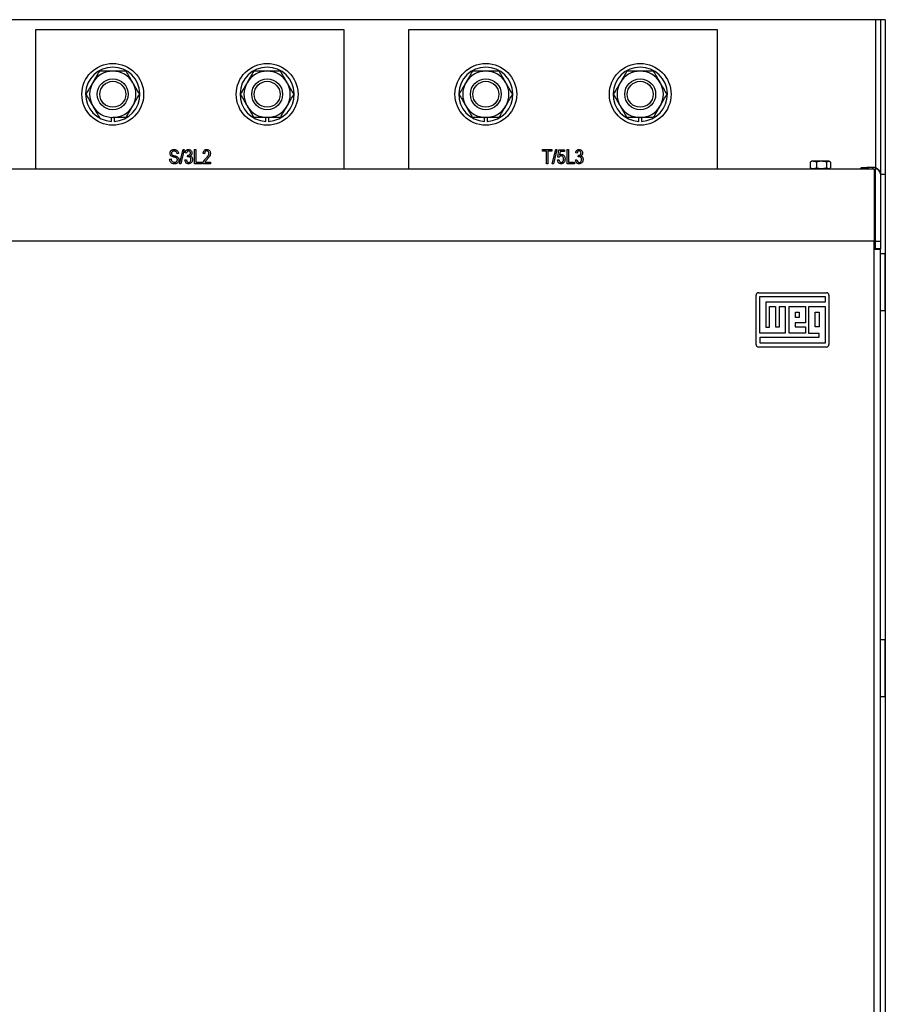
# Model space of a CAD drawing. Header units: inches. Extents: x 1390 to 5322, y 201 to 2979.
# Tile 18 of 85: x 1842 to 2178, y 1523 to 1906. Entities that reach past the tile are written whole.
import ezdxf

# ---------------------------------------------------------------- set-up
doc = ezdxf.new("R2010")
doc.units = ezdxf.units.IN
doc.header["$MEASUREMENT"] = 0
doc.layers.add('PWR_0600HP', color=7, linetype='Continuous')

# ---------------------------------------------------------------- blocks, each defined once
blk = doc.blocks.new('ssw06_front')
at = {"color": 7, "linetype": 'Continuous'}
for p, q in [((536.2, 0), (3.8, 0)), ((536.2, 0), (536.2, -57.61)), ((538.1, 0), (538.1, -59.76)), ((540, 0), (538.1, 0)), ((540, 0), (540, -60)), ((209.74, -3.99), (209.74, -57.96)), ((329.74, -3.99), (209.74, -3.99)), ((354.74, -3.99), (354.74, -57.96)), ((474.74, -3.99), (354.74, -3.99)), ((299.22, -39.52), (299.22, -37.99)), ((510.8, -55.35), (510.8, -57.55)), ((513.22, -55.35), (513.22, -57.55)), ((517.17, -55.35), (517.17, -57.55)), ((244.89, -58.04), (4, -58.04)), ((535.7, -58.04), (244.89, -58.04)), ((511.45, -57.9), (511.45, -57.96)), ((518.05, -57.96), (518.05, -57.9)), ((530.24, -57.96), (530.7, -57.5)), ((530.7, -57.5), (533.3, -57.5)), ((535.7, -58.04), (535.7, -86.12)), ((536.07, -59.2), (536.1, -59.3)), ((538.12, -60), (540, -60)), ((540, -60), (540, -740)), ((227.35, -86.12), (4, -86.12)), ((535.7, -86.12), (227.35, -86.12)), ((535.7, -710.65), (535.7, -89.15)), ((538.1, -88.94), (538.1, -89.15)), ((538.1, -710.65), (538.1, -89.15)), ((539.97, -91), (538.1, -91)), ((489.78, -126.23), (489.78, -107.12)), ((490.78, -106.12), (517.1, -106.12)), ((491.28, -121.84), (491.28, -107.62)), ((491.28, -107.62), (516.6, -107.62)), ((516.6, -109.74), (493.54, -109.74)), ((493.54, -109.74), (493.54, -119.5)), ((516.6, -107.62), (516.6, -109.74)), ((495.03, -119.5), (495.03, -111.44)), ((497.36, -111.44), (497.36, -119.36)), ((501.11, -111.44), (501.11, -121.84)), ((505.07, -115.69), (505.07, -113.63)), ((512.71, -119.43), (512.71, -113.7)), ((512.71, -113.7), (514.34, -113.7)), ((516.6, -111.51), (516.6, -125.73)), ((508.96, -117.81), (505, -117.81)), ((506.49, -115.69), (505.07, -115.69)), ((501.11, -121.84), (491.28, -121.84)), ((497.36, -119.36), (498.85, -119.36)), ((509.03, -121.84), (502.6, -121.84)), ((505, -119.43), (509.03, -119.43)), ((514.34, -121.91), (510.3, -121.91)), ((514.34, -123.39), (514.34, -121.91)), ((491.35, -125.73), (491.35, -123.39)), ((491.35, -123.39), (514.34, -123.39)), ((516.6, -125.73), (491.35, -125.73)), ((517.1, -127.23), (490.78, -127.23)), ((539.97, -241), (538.1, -241)), ((539.97, -263), (539.97, -241)), ((538.1, -263), (539.97, -263))]:
    blk.add_line(p, q, dxfattribs=at)
at = {"color": 144, "linetype": 'Continuous'}
for p, q in [((538.1, 0), (536.2, 0)), ((329.74, -57.96), (329.74, -3.99)), ((474.74, -57.96), (474.74, -3.99)), ((239.22, -39.52), (239.22, -37.97)), ((240.27, -37.99), (240.27, -39.52)), ((300.27, -37.99), (300.27, -39.52)), ((384.22, -39.52), (384.22, -37.97)), ((385.27, -37.99), (385.27, -39.52)), ((444.22, -39.52), (444.22, -37.99)), ((445.27, -37.99), (445.27, -39.52)), ((265.28, -52.06), (264.71, -52.13)), ((265.72, -56.06), (267.09, -50.42)), ((267.53, -50.42), (266.15, -56.06)), ((267.09, -50.42), (267.53, -50.42)), ((268.42, -51.84), (267.85, -51.77)), ((268.85, -53.35), (268.92, -52.7)), ((268.92, -52.7), (269.01, -52.71)), ((271.49, -55.99), (271.49, -50.49)), ((271.49, -50.49), (272.06, -50.49)), ((272.06, -50.49), (272.06, -55.34)), ((275.42, -52.13), (274.85, -52.06)), ((406.81, -51.13), (406.81, -50.49)), ((406.81, -50.49), (410.39, -50.49)), ((408.31, -51.13), (406.81, -51.13)), ((408.31, -55.99), (408.31, -51.13)), ((410.39, -51.13), (408.89, -51.13)), ((408.89, -51.13), (408.89, -55.99)), ((410.39, -50.49), (410.39, -51.13)), ((410.54, -56.06), (411.91, -50.42)), ((412.35, -50.42), (410.98, -56.06)), ((411.91, -50.42), (412.35, -50.42)), ((412.67, -53.38), (413.1, -50.56)), ((413.24, -53.46), (412.67, -53.38)), ((413.1, -50.56), (415.31, -50.56)), ((413.58, -51.2), (413.37, -52.56)), ((415.31, -51.2), (413.58, -51.2)), ((415.31, -50.56), (415.31, -51.2)), ((416.31, -55.99), (416.31, -50.49)), ((416.31, -50.49), (416.89, -50.49)), ((416.89, -50.49), (416.89, -55.34)), ((420.24, -51.84), (419.67, -51.77)), ((420.67, -53.35), (420.74, -52.7)), ((420.74, -52.7), (420.83, -52.71)), ((261.85, -54.2), (262.42, -54.13)), ((266.15, -56.06), (265.72, -56.06)), ((267.78, -54.49), (268.35, -54.42)), ((274.35, -55.99), (271.49, -55.99)), ((272.06, -55.34), (274.35, -55.34)), ((274.35, -55.34), (274.35, -55.99)), ((277.71, -55.99), (274.78, -55.99)), ((275.56, -55.34), (277.71, -55.34)), ((277.71, -55.34), (277.71, -55.99)), ((408.89, -55.99), (408.31, -55.99)), ((410.98, -56.06), (410.54, -56.06)), ((412.6, -54.49), (413.17, -54.42)), ((419.17, -55.99), (416.31, -55.99)), ((416.89, -55.34), (419.17, -55.34)), ((419.17, -55.34), (419.17, -55.99)), ((419.6, -54.49), (420.17, -54.42)), ((510.8, -55.35), (511.01, -55.24)), ((511.37, -55), (511, -55.21)), ((517.87, -55), (511.37, -55)), ((518.13, -55), (517.87, -55)), ((518.49, -55.21), (518.13, -55)), ((518.7, -55.35), (518.7, -57.55)), ((535.2, -57.4), (533.3, -57.4)), ((533.3, -57.4), (533.3, -57.96)), ((535.2, -57.96), (535.2, -57.4)), ((511.45, -57.9), (518.05, -57.9)), ((514.16, -57.86), (512.88, -57.64)), ((535.7, -57.96), (535.7, -58.04)), ((535.7, -60.3), (536.1, -60.3)), ((536.1, -58.28), (535.77, -59.02)), ((536.1, -58.01), (536.1, -86.12)), ((536.38, -57.65), (536.24, -57.96)), ((538.1, -59.95), (538.1, -86.12)), ((535.7, -89.15), (535.7, -86.12)), ((536.1, -86.12), (536.1, -88.94)), ((536.1, -86.12), (538.1, -86.12)), ((538.1, -86.12), (538.1, -88.94)), ((535.7, -89.15), (538.1, -89.15)), ((536.1, -88.94), (538.1, -88.94)), ((539.97, -113), (539.97, -91)), ((518.1, -107.12), (518.1, -126.23)), ((495.03, -111.44), (497.36, -111.44)), ((498.85, -111.44), (501.11, -111.44)), ((498.85, -119.36), (498.85, -111.44)), ((502.6, -121.84), (502.6, -111.51)), ((502.6, -111.51), (508.96, -111.51)), ((505.07, -113.63), (506.49, -113.63)), ((506.49, -113.63), (506.49, -115.69)), ((508.96, -111.51), (508.96, -117.81)), ((510.3, -111.51), (516.6, -111.51)), ((510.3, -121.91), (510.3, -111.51)), ((514.34, -113.7), (514.34, -119.43)), ((538.1, -113), (539.97, -113)), ((505, -117.81), (505, -119.43)), ((493.54, -119.5), (495.03, -119.5)), ((509.03, -119.43), (509.03, -121.84)), ((514.34, -119.43), (512.71, -119.43))]:
    blk.add_line(p, q, dxfattribs=at)
at = {"color": 144, "linetype": 'Continuous', "flags": 128}
for points in [[(234.55, -37.99), (234.55, -37.99)], [(535.7, -58.99), (535.73, -59.01), (535.76, -59.02)], [(535.77, -59.02), (535.77, -59.02)]]:
    blk.add_lwpolyline(points, dxfattribs=at)
at = {"color": 144, "linetype": 'Continuous'}
for centre, radius in [((239.74, -28.99), 12), ((299.74, -28.99), 12), ((444.74, -28.99), 12), ((444.74, -28.99), 6), ((444.74, -28.99), 5.04)]:
    blk.add_circle(centre, radius, dxfattribs=at)
at = {"color": 7, "linetype": 'Continuous'}
for centre, radius in [((384.74, -28.99), 12), ((239.74, -28.99), 6), ((239.74, -28.99), 5.04), ((299.74, -28.99), 6), ((299.74, -28.99), 5.04), ((384.74, -28.99), 6), ((384.74, -28.99), 5.04)]:
    blk.add_circle(centre, radius, dxfattribs=at)
for centre, radius, start, end in [((239.74, -28.99), 10.55, 272.8524, 267.1476), ((299.74, -28.99), 10.55, 272.8524, 267.1476), ((299.74, -28.99), 9, 90, 150), ((444.74, -28.99), 9, 90, 150), ((239.74, -28.99), 9, 150, 210), ((239.74, -28.99), 9, 330, 30), ((299.74, -28.99), 9, 150, 210), ((299.74, -28.99), 9, 330, 30), ((384.74, -28.99), 9, 150, 210), ((384.74, -28.99), 9, 330, 30), ((444.74, -28.99), 9, 150, 210), ((444.74, -28.99), 9, 330, 30), ((299.74, -28.99), 9, 270, 330), ((444.74, -28.99), 9, 270, 330), ((490.78, -126.23), 1, 180, 270)]:
    blk.add_arc(centre, radius, start, end, dxfattribs=at)
at = {"color": 144, "linetype": 'Continuous'}
for centre, radius, start, end in [((384.74, -28.99), 10.55, 272.8524, 267.1476), ((444.74, -28.99), 10.55, 272.8524, 267.1476), ((239.74, -28.99), 9, 90, 150), ((239.74, -28.99), 9, 30, 90), ((299.74, -28.99), 9, 30, 90), ((384.74, -28.99), 9, 90, 150), ((384.74, -28.99), 9, 30, 90), ((444.74, -28.99), 9, 30, 90), ((239.74, -28.99), 9, 210, 270), ((239.74, -28.99), 9, 270, 330), ((299.74, -28.99), 9, 210, 270), ((384.74, -28.99), 9, 210, 270), ((384.74, -28.99), 9, 270, 330), ((444.74, -28.99), 9, 210, 270), ((533.3, -60.3), 2.9, 90, 126.2437), ((535.2, -60.3), 2.9, 88.5, 90), ((536.1, -59.93), 2, 0, 90), ((536.13, -59.98), 1.97, 0.9023, 90.8757), ((490.78, -107.12), 1, 90, 180), ((517.1, -107.12), 1, 0, 90), ((517.1, -126.23), 1, 270, 0)]:
    blk.add_arc(centre, radius, start, end, dxfattribs=at)
at = {"color": 7, "linetype": 'Continuous'}
for points, knots in [([(234.55, -19.99), (234.12, -20.72), (233.27, -22.19), (232.39, -23.72), (231.95, -24.49)], [0, 0, 0, 0, 0.495462, 1, 1, 1, 1]), ([(247.54, -24.49), (247.48, -24.38), (247.01, -23.57), (246.13, -22.05), (245.34, -20.68), (244.94, -19.99)], [0, 0, 0, 0, 0.070091, 0.530787, 1, 1, 1, 1]), ([(294.55, -19.99), (294.12, -20.72), (293.27, -22.19), (292.39, -23.72), (291.95, -24.49)], [0, 0, 0, 0, 0.495462, 1, 1, 1, 1]), ([(379.55, -19.99), (379.12, -20.72), (378.27, -22.19), (377.39, -23.72), (376.95, -24.49)], [0, 0, 0, 0, 0.495462, 1, 1, 1, 1]), ([(384.74, -19.99), (384.27, -19.99), (382.51, -19.99), (380.8, -19.99), (379.55, -19.99)], [0, 0, 0, 0, 0.268633, 1, 1, 1, 1]), ([(389.94, -19.99), (389.5, -19.99), (387.81, -19.99), (386.05, -19.99), (384.74, -19.99)], [0, 0, 0, 0, 0.257551, 1, 1, 1, 1]), ([(392.54, -24.49), (392.47, -24.38), (392.01, -23.57), (391.13, -22.05), (390.34, -20.68), (389.94, -19.99)], [0, 0, 0, 0, 0.070092, 0.530787, 1, 1, 1, 1]), ([(444.74, -19.99), (444.27, -19.99), (442.51, -19.99), (440.8, -19.99), (439.55, -19.99)], [0, 0, 0, 0, 0.2686334, 1, 1, 1, 1]), ([(452.54, -24.49), (452.47, -24.38), (452.01, -23.57), (451.13, -22.05), (450.34, -20.68), (449.94, -19.99)], [0, 0, 0, 0, 0.070092, 0.530787, 1, 1, 1, 1]), ([(231.95, -24.49), (231.73, -24.87), (231.51, -25.25), (231.07, -26.01), (230.85, -26.39), (230.2, -27.51), (229.77, -28.25), (229.35, -28.99)], [0, 0, 0, 0, 0.25, 0.25, 0.5, 0.5, 1, 1, 1, 1]), ([(250.13, -28.99), (249.71, -28.26), (248.86, -26.78), (247.98, -25.26), (247.54, -24.49)], [0, 0, 0, 0, 0.495457, 1, 1, 1, 1]), ([(291.95, -24.49), (291.73, -24.87), (291.51, -25.25), (291.07, -26.01), (290.85, -26.39), (290.2, -27.51), (289.77, -28.25), (289.35, -28.99)], [0, 0, 0, 0, 0.25, 0.25, 0.5, 0.5, 1, 1, 1, 1]), ([(376.95, -24.49), (376.89, -24.59), (376.42, -25.4), (375.54, -26.92), (374.75, -28.3), (374.35, -28.99)], [0, 0, 0, 0, 0.070093, 0.5307826, 1, 1, 1, 1]), ([(395.13, -28.99), (394.71, -28.26), (393.86, -26.78), (392.98, -25.26), (392.54, -24.49)], [0, 0, 0, 0, 0.495457, 1, 1, 1, 1]), ([(436.95, -24.49), (436.89, -24.59), (436.42, -25.4), (435.54, -26.92), (434.75, -28.3), (434.35, -28.99)], [0, 0, 0, 0, 0.070093, 0.530783, 1, 1, 1, 1]), ([(455.13, -28.99), (454.71, -28.26), (453.86, -26.78), (452.98, -25.26), (452.54, -24.49)], [0, 0, 0, 0, 0.495457, 1, 1, 1, 1]), ([(247.54, -33.49), (247.6, -33.38), (248.06, -32.57), (248.94, -31.05), (249.74, -29.68), (250.13, -28.99)], [0, 0, 0, 0, 0.070092, 0.530787, 1, 1, 1, 1]), ([(289.35, -28.99), (289.77, -29.72), (290.62, -31.19), (291.5, -32.72), (291.95, -33.49)], [0, 0, 0, 0, 0.495461, 1, 1, 1, 1]), ([(307.54, -33.49), (307.6, -33.38), (308.06, -32.57), (308.94, -31.05), (309.74, -29.68), (310.13, -28.99)], [0, 0, 0, 0, 0.070092, 0.530787, 1, 1, 1, 1]), ([(374.35, -28.99), (374.77, -29.72), (375.62, -31.19), (376.5, -32.72), (376.95, -33.49)], [0, 0, 0, 0, 0.495462, 1, 1, 1, 1]), ([(392.54, -33.49), (392.6, -33.38), (393.06, -32.57), (393.94, -31.05), (394.74, -29.68), (395.13, -28.99)], [0, 0, 0, 0, 0.070092, 0.530787, 1, 1, 1, 1]), ([(434.35, -28.99), (434.77, -29.72), (435.62, -31.19), (436.5, -32.72), (436.95, -33.49)], [0, 0, 0, 0, 0.495462, 1, 1, 1, 1]), ([(452.54, -33.49), (452.6, -33.38), (453.06, -32.57), (453.94, -31.05), (454.74, -29.68), (455.13, -28.99)], [0, 0, 0, 0, 0.070092, 0.530787, 1, 1, 1, 1]), ([(304.94, -37.99), (305.36, -37.26), (306.21, -35.78), (307.09, -34.26), (307.54, -33.49)], [0, 0, 0, 0, 0.495457, 1, 1, 1, 1]), ([(436.95, -33.49), (437.01, -33.59), (437.48, -34.4), (438.36, -35.92), (439.15, -37.3), (439.55, -37.99)], [0, 0, 0, 0, 0.070093, 0.530783, 1, 1, 1, 1]), ([(299.74, -37.99), (299.27, -37.99), (297.51, -37.99), (295.8, -37.99), (294.55, -37.99)], [0, 0, 0, 0, 0.268632, 1, 1, 1, 1]), ([(304.94, -37.99), (304.5, -37.99), (302.81, -37.99), (301.05, -37.99), (299.74, -37.99)], [0, 0, 0, 0, 0.25755, 1, 1, 1, 1]), ([(513.22, -55.35), (512.79, -55.19), (511.98, -54.89), (511.17, -55.2), (510.8, -55.35)], [0, 0, 0, 0, 0.534703, 1, 1, 1, 1]), ([(517.17, -55.35), (516.47, -55.19), (515.15, -54.89), (513.83, -55.2), (513.22, -55.35)], [0, 0, 0, 0, 0.534702, 1, 1, 1, 1]), ([(518.7, -55.35), (518.63, -55.3), (518.32, -55.08), (517.79, -54.95), (517.36, -55.23), (517.17, -55.35)], [0, 0, 0, 0, 0.130043, 0.63465, 1, 1, 1, 1]), ([(537.43, -58.47), (537.41, -58.43), (537.28, -58.25), (537.01, -58.02), (536.7, -57.81), (536.48, -57.7), (536.41, -57.67), (536.38, -57.65)], [0, 0, 0, 0, 0.081802, 0.354533, 0.578216, 0.802318, 1, 1, 1, 1])]:
    blk.add_open_spline(points, degree=3, knots=knots, dxfattribs=at)
at = {"color": 144, "linetype": 'Continuous'}
for points, knots in [([(239.74, -19.99), (239.27, -19.99), (237.51, -19.99), (235.8, -19.99), (234.55, -19.99)], [0, 0, 0, 0, 0.268633, 1, 1, 1, 1]), ([(244.94, -19.99), (244.5, -19.99), (242.81, -19.99), (241.05, -19.99), (239.74, -19.99)], [0, 0, 0, 0, 0.25755, 1, 1, 1, 1]), ([(299.74, -19.99), (299.27, -19.99), (297.51, -19.99), (295.8, -19.99), (294.55, -19.99)], [0, 0, 0, 0, 0.268632, 1, 1, 1, 1]), ([(304.94, -19.99), (304.5, -19.99), (302.81, -19.99), (301.05, -19.99), (299.74, -19.99)], [0, 0, 0, 0, 0.25755, 1, 1, 1, 1]), ([(307.54, -24.49), (307.47, -24.38), (307.01, -23.57), (306.13, -22.05), (305.34, -20.68), (304.94, -19.99)], [0, 0, 0, 0, 0.070092, 0.530787, 1, 1, 1, 1]), ([(439.55, -19.99), (439.12, -20.72), (438.27, -22.19), (437.39, -23.72), (436.95, -24.49)], [0, 0, 0, 0, 0.495462, 1, 1, 1, 1]), ([(449.94, -19.99), (449.5, -19.99), (447.81, -19.99), (446.05, -19.99), (444.74, -19.99)], [0, 0, 0, 0, 0.257551, 1, 1, 1, 1]), ([(310.13, -28.99), (309.71, -28.26), (308.86, -26.78), (307.98, -25.26), (307.54, -24.49)], [0, 0, 0, 0, 0.495457, 1, 1, 1, 1]), ([(229.35, -28.99), (229.77, -29.72), (230.62, -31.19), (231.5, -32.72), (231.95, -33.49)], [0, 0, 0, 0, 0.495462, 1, 1, 1, 1]), ([(231.95, -33.49), (232.01, -33.59), (232.48, -34.4), (233.36, -35.92), (234.15, -37.3), (234.55, -37.99)], [0, 0, 0, 0, 0.070092, 0.530783, 1, 1, 1, 1]), ([(244.94, -37.99), (245.36, -37.26), (246.21, -35.78), (247.09, -34.26), (247.54, -33.49)], [0, 0, 0, 0, 0.495457, 1, 1, 1, 1]), ([(291.95, -33.49), (292.17, -33.87), (292.39, -34.25), (292.83, -35.01), (293.05, -35.39), (293.69, -36.51), (294.12, -37.25), (294.55, -37.99)], [0, 0, 0, 0, 0.25, 0.25, 0.5, 0.5, 1, 1, 1, 1]), ([(376.95, -33.49), (377.01, -33.59), (377.48, -34.4), (378.36, -35.92), (379.15, -37.3), (379.55, -37.99)], [0, 0, 0, 0, 0.0700923, 0.5307826, 1, 1, 1, 1]), ([(389.94, -37.99), (390.36, -37.26), (391.21, -35.78), (392.09, -34.26), (392.54, -33.49)], [0, 0, 0, 0, 0.495457, 1, 1, 1, 1]), ([(449.94, -37.99), (450.36, -37.26), (451.21, -35.78), (452.09, -34.26), (452.54, -33.49)], [0, 0, 0, 0, 0.495457, 1, 1, 1, 1]), ([(244.94, -37.99), (244.5, -37.99), (242.81, -37.99), (241.05, -37.99), (239.74, -37.99)], [0, 0, 0, 0, 0.25755, 1, 1, 1, 1]), ([(384.74, -37.99), (384.27, -37.99), (382.51, -37.99), (380.8, -37.99), (379.55, -37.99)], [0, 0, 0, 0, 0.268633, 1, 1, 1, 1]), ([(389.94, -37.99), (389.5, -37.99), (387.81, -37.99), (386.05, -37.99), (384.74, -37.99)], [0, 0, 0, 0, 0.257551, 1, 1, 1, 1]), ([(444.74, -37.99), (444.27, -37.99), (442.51, -37.99), (440.8, -37.99), (439.55, -37.99)], [0, 0, 0, 0, 0.2686334, 1, 1, 1, 1]), ([(449.94, -37.99), (449.5, -37.99), (447.81, -37.99), (446.05, -37.99), (444.74, -37.99)], [0, 0, 0, 0, 0.257551, 1, 1, 1, 1]), ([(261.99, -51.92), (261.99, -51.87), (262, -51.76), (262.02, -51.61), (262.05, -51.46), (262.1, -51.32), (262.16, -51.19), (262.23, -51.06), (262.32, -50.94), (262.42, -50.84), (262.53, -50.74), (262.66, -50.65), (262.79, -50.58), (262.93, -50.52), (263.08, -50.47), (263.24, -50.44), (263.41, -50.42), (263.53, -50.42), (263.59, -50.42)], [0.0000078, 0.0000078, 0.0000078, 0.0000078, 0.0655342, 0.1288271, 0.1899549, 0.249648, 0.3082483, 0.3667964, 0.4255009, 0.4858921, 0.546682, 0.6066869, 0.6675221, 0.7294256, 0.7931375, 0.8590271, 0.9276974, 1, 1, 1, 1]), ([(261.99, -51.92), (261.99, -51.87), (262, -51.76), (262.02, -51.61), (262.05, -51.46), (262.1, -51.32), (262.16, -51.19), (262.23, -51.06), (262.32, -50.94), (262.42, -50.84), (262.53, -50.74), (262.66, -50.65), (262.79, -50.58), (262.93, -50.52), (263.08, -50.47), (263.24, -50.44), (263.41, -50.42), (263.53, -50.42), (263.59, -50.42)], [0.0000078, 0.0000078, 0.0000078, 0.0000078, 0.0655342, 0.1288271, 0.1899549, 0.249648, 0.3082483, 0.3667964, 0.4255009, 0.4858921, 0.546682, 0.6066869, 0.6675221, 0.7294256, 0.7931375, 0.8590271, 0.9276974, 1, 1, 1, 1]), ([(263.48, -53.43), (263.27, -53.38), (262.85, -53.26), (262.33, -52.93), (262.03, -52.43), (262.01, -52.09), (261.99, -51.92)], [0, 0, 0, 0, 0.281131, 0.560047, 0.779859, 1, 1, 1, 1]), ([(263.48, -53.43), (263.27, -53.38), (262.85, -53.26), (262.33, -52.93), (262.03, -52.43), (262.01, -52.09), (261.99, -51.92)], [0, 0, 0, 0, 0.281131, 0.560047, 0.779859, 1, 1, 1, 1]), ([(263.61, -51.06), (263.46, -51.07), (263.18, -51.08), (262.81, -51.28), (262.59, -51.6), (262.57, -51.82), (262.56, -51.94)], [0, 0, 0, 0, 0.2809247, 0.5599736, 0.7797437, 1, 1, 1, 1]), ([(263.61, -51.06), (263.46, -51.07), (263.18, -51.08), (262.81, -51.28), (262.59, -51.6), (262.57, -51.82), (262.56, -51.94)], [0, 0, 0, 0, 0.2809247, 0.5599736, 0.7797437, 1, 1, 1, 1]), ([(262.56, -51.94), (262.57, -51.99), (262.57, -52.1), (262.6, -52.25), (262.66, -52.39), (262.72, -52.46), (262.74, -52.49)], [0, 0, 0, 0, 0.2837745, 0.539584, 0.775645, 0.999973, 0.999973, 0.999973, 0.999973]), ([(262.74, -52.49), (262.9, -52.59), (263.17, -52.76), (263.48, -52.83), (263.62, -52.86)], [0, 0, 0, 0, 0.557864, 1, 1, 1, 1]), ([(264.85, -54.47), (264.84, -54.4), (264.84, -54.24), (264.74, -54.02), (264.58, -53.84), (264.17, -53.6), (263.78, -53.51), (263.48, -53.43)], [0, 0, 0, 0, 0.124967, 0.249823, 0.374606, 0.499574, 1, 1, 1, 1]), ([(263.59, -50.42), (263.84, -50.44), (264.33, -50.48), (264.92, -50.9), (265.22, -51.48), (265.26, -51.86), (265.28, -52.06)], [0, 0, 0, 0, 0.280159, 0.5590577, 0.7792721, 1, 1, 1, 1]), ([(263.59, -50.42), (263.84, -50.44), (264.33, -50.48), (264.92, -50.9), (265.22, -51.48), (265.26, -51.86), (265.28, -52.06)], [0, 0, 0, 0, 0.280159, 0.5590577, 0.7792721, 1, 1, 1, 1]), ([(264.71, -52.13), (264.69, -51.97), (264.64, -51.65), (264.37, -51.26), (263.99, -51.08), (263.73, -51.07), (263.61, -51.06)], [0, 0, 0, 0, 0.28074, 0.559305, 0.77921, 1, 1, 1, 1]), ([(264.71, -52.13), (264.69, -51.97), (264.64, -51.65), (264.37, -51.26), (263.99, -51.08), (263.73, -51.07), (263.61, -51.06)], [0, 0, 0, 0, 0.28074, 0.559305, 0.77921, 1, 1, 1, 1]), ([(263.62, -52.86), (263.67, -52.87), (263.78, -52.9), (263.93, -52.94), (264.07, -52.97), (264.19, -53.01), (264.31, -53.05), (264.41, -53.08), (264.49, -53.11), (264.55, -53.13), (264.57, -53.14)], [0, 0, 0, 0, 0.169324, 0.325355, 0.468916, 0.600312, 0.718846, 0.824985, 0.918758, 1, 1, 1, 1]), ([(263.62, -52.86), (263.67, -52.87), (263.78, -52.9), (263.93, -52.94), (264.07, -52.97), (264.19, -53.01), (264.31, -53.05), (264.41, -53.08), (264.49, -53.11), (264.55, -53.13), (264.57, -53.14)], [0, 0, 0, 0, 0.169324, 0.325355, 0.468916, 0.600312, 0.718846, 0.824985, 0.918758, 1, 1, 1, 1]), ([(264.57, -53.14), (264.71, -53.22), (264.98, -53.36), (265.35, -53.81), (265.39, -54.21), (265.42, -54.46)], [0, 0, 0, 0, 0.280953, 0.561402, 1, 1, 1, 1]), ([(264.57, -53.14), (264.71, -53.22), (264.98, -53.36), (265.35, -53.81), (265.39, -54.21), (265.42, -54.46)], [0, 0, 0, 0, 0.280953, 0.561402, 1, 1, 1, 1]), ([(267.85, -51.77), (267.86, -51.72), (267.88, -51.61), (267.92, -51.46), (267.96, -51.32), (268.02, -51.18), (268.08, -51.06), (268.15, -50.95), (268.23, -50.85), (268.31, -50.76), (268.41, -50.68), (268.51, -50.61), (268.61, -50.55), (268.72, -50.5), (268.83, -50.46), (268.95, -50.44), (269.07, -50.42), (269.15, -50.42), (269.2, -50.42)], [0.0000066, 0.0000066, 0.0000066, 0.0000066, 0.0787344, 0.1535873, 0.224356, 0.2921102, 0.3570934, 0.4197681, 0.4806494, 0.5402799, 0.5989478, 0.6560317, 0.7123344, 0.7681152, 0.8246273, 0.8817432, 0.9400191, 1, 1, 1, 1]), ([(269.21, -50.99), (269.09, -51), (268.85, -51.03), (268.52, -51.35), (268.46, -51.66), (268.42, -51.84)], [0, 0, 0, 0, 0.2800439, 0.559891, 1, 1, 1, 1]), ([(269.24, -53.27), (269.17, -53.28), (269.03, -53.29), (268.91, -53.33), (268.85, -53.35)], [0, 0, 0, 0, 0.559738, 1, 1, 1, 1]), ([(269.01, -52.71), (269.04, -52.71), (269.1, -52.71), (269.2, -52.69), (269.29, -52.68), (269.37, -52.65), (269.46, -52.62), (269.53, -52.57), (269.6, -52.52), (269.67, -52.47), (269.73, -52.4), (269.78, -52.33), (269.82, -52.26), (269.86, -52.18), (269.89, -52.1), (269.91, -52.01), (269.92, -51.91), (269.92, -51.85), (269.92, -51.82)], [0, 0, 0, 0, 0.0690292, 0.1346993, 0.198856, 0.2606365, 0.3203849, 0.3807685, 0.4403355, 0.5007888, 0.5611226, 0.6214315, 0.6808572, 0.74052, 0.8018025, 0.8653664, 0.9309403, 0.9999902, 0.9999902, 0.9999902, 0.9999902]), ([(269.2, -50.42), (269.4, -50.44), (269.8, -50.5), (270.22, -50.9), (270.46, -51.37), (270.48, -51.69), (270.49, -51.85)], [0, 0, 0, 0, 0.279053, 0.558754, 0.779171, 1, 1, 1, 1]), ([(269.92, -51.82), (269.91, -51.7), (269.9, -51.47), (269.72, -51.2), (269.48, -51.02), (269.3, -51), (269.21, -50.99)], [0, 0, 0, 0, 0.280462, 0.55988, 0.779995, 1, 1, 1, 1]), ([(270.14, -54.34), (270.13, -54.19), (270.11, -53.9), (269.89, -53.54), (269.59, -53.31), (269.36, -53.29), (269.24, -53.27)], [0, 0, 0, 0, 0.2806033, 0.5600739, 0.780055, 1, 1, 1, 1]), ([(270.49, -51.85), (270.49, -51.91), (270.49, -52.03), (270.45, -52.2), (270.4, -52.36), (270.33, -52.52), (270.24, -52.65), (270.14, -52.78), (270.01, -52.88), (269.92, -52.94), (269.87, -52.97)], [0.0000099, 0.0000099, 0.0000099, 0.0000099, 0.1362637, 0.266121, 0.3915348, 0.515483, 0.6372124, 0.7571675, 0.8771226, 1, 1, 1, 1]), ([(269.87, -52.97), (269.92, -52.98), (270, -53.01), (270.12, -53.07), (270.22, -53.14), (270.32, -53.22), (270.4, -53.31), (270.48, -53.42), (270.54, -53.55), (270.6, -53.68), (270.65, -53.83), (270.68, -53.99), (270.7, -54.16), (270.71, -54.27), (270.71, -54.33)], [0, 0, 0, 0, 0.0787659, 0.1538985, 0.2265834, 0.2983449, 0.3713878, 0.4478553, 0.5293928, 0.6160118, 0.7070984, 0.8007404, 0.8980898, 0.9999922, 0.9999922, 0.9999922, 0.9999922]), ([(274.85, -52.06), (274.88, -51.83), (274.93, -51.37), (275.26, -50.8), (275.77, -50.46), (276.13, -50.43), (276.31, -50.42)], [0, 0, 0, 0, 0.2809215, 0.5600992, 0.7797782, 1, 1, 1, 1]), ([(274.85, -52.06), (274.88, -51.83), (274.93, -51.37), (275.26, -50.8), (275.77, -50.46), (276.13, -50.43), (276.31, -50.42)], [0, 0, 0, 0, 0.2809215, 0.5600992, 0.7797782, 1, 1, 1, 1]), ([(276.29, -50.99), (276.26, -50.99), (276.2, -50.99), (276.11, -51.01), (276.03, -51.03), (275.94, -51.06), (275.87, -51.1), (275.8, -51.15), (275.73, -51.21), (275.66, -51.28), (275.61, -51.36), (275.56, -51.45), (275.51, -51.54), (275.48, -51.64), (275.45, -51.75), (275.44, -51.87), (275.42, -52), (275.42, -52.09), (275.42, -52.13)], [0, 0, 0, 0, 0.0580493, 0.1133148, 0.1675623, 0.2211424, 0.2755171, 0.3295225, 0.3857581, 0.4438935, 0.5036775, 0.5646453, 0.6280047, 0.6950188, 0.7646653, 0.8387701, 0.9171405, 1, 1, 1, 1]), ([(276.29, -50.99), (276.26, -50.99), (276.2, -50.99), (276.11, -51.01), (276.03, -51.03), (275.94, -51.06), (275.87, -51.1), (275.8, -51.15), (275.73, -51.21), (275.66, -51.28), (275.61, -51.36), (275.56, -51.45), (275.51, -51.54), (275.48, -51.64), (275.45, -51.75), (275.44, -51.87), (275.42, -52), (275.42, -52.09), (275.42, -52.13)], [0, 0, 0, 0, 0.0580493, 0.1133148, 0.1675623, 0.2211424, 0.2755171, 0.3295225, 0.3857581, 0.4438935, 0.5036775, 0.5646453, 0.6280047, 0.6950188, 0.7646653, 0.8387701, 0.9171405, 1, 1, 1, 1]), ([(275.91, -53.95), (275.97, -53.88), (276.08, -53.76), (276.25, -53.58), (276.4, -53.42), (276.53, -53.26), (276.65, -53.11), (276.75, -52.98), (276.83, -52.86), (276.92, -52.71), (277, -52.54), (277.08, -52.33), (277.13, -52.14), (277.13, -52.01), (277.14, -51.95)], [0, 0, 0, 0, 0.1093801, 0.2106028, 0.3040152, 0.3890489, 0.4663665, 0.5360298, 0.5979863, 0.6521468, 0.749352, 0.8388266, 0.9217438, 0.9999887, 0.9999887, 0.9999887, 0.9999887]), ([(275.91, -53.95), (275.97, -53.88), (276.08, -53.76), (276.25, -53.58), (276.4, -53.42), (276.53, -53.26), (276.65, -53.11), (276.75, -52.98), (276.83, -52.86), (276.92, -52.71), (277, -52.54), (277.08, -52.33), (277.13, -52.14), (277.13, -52.01), (277.14, -51.95)], [0, 0, 0, 0, 0.1093801, 0.2106028, 0.3040152, 0.3890489, 0.4663665, 0.5360298, 0.5979863, 0.6521468, 0.749352, 0.8388266, 0.9217438, 0.9999887, 0.9999887, 0.9999887, 0.9999887]), ([(277.14, -51.95), (277.13, -51.81), (277.11, -51.54), (276.89, -51.23), (276.61, -51.02), (276.4, -51), (276.29, -50.99)], [0, 0, 0, 0, 0.280428, 0.559956, 0.779923, 1, 1, 1, 1]), ([(277.14, -51.95), (277.13, -51.81), (277.11, -51.54), (276.89, -51.23), (276.61, -51.02), (276.4, -51), (276.29, -50.99)], [0, 0, 0, 0, 0.280428, 0.559956, 0.779923, 1, 1, 1, 1]), ([(276.31, -50.42), (276.54, -50.44), (276.98, -50.48), (277.43, -50.93), (277.67, -51.44), (277.69, -51.79), (277.71, -51.96)], [0, 0, 0, 0, 0.279695, 0.558263, 0.779106, 1, 1, 1, 1]), ([(276.31, -50.42), (276.54, -50.44), (276.98, -50.48), (277.43, -50.93), (277.67, -51.44), (277.69, -51.79), (277.71, -51.96)], [0, 0, 0, 0, 0.279695, 0.558263, 0.779106, 1, 1, 1, 1]), ([(277.71, -51.96), (277.68, -52.21), (277.62, -52.72), (277.12, -53.5), (276.68, -53.98), (276.41, -54.28)], [0, 0, 0, 0, 0.279148, 0.559074, 1, 1, 1, 1]), ([(277.71, -51.96), (277.68, -52.21), (277.62, -52.72), (277.12, -53.5), (276.68, -53.98), (276.41, -54.28)], [0, 0, 0, 0, 0.279148, 0.559074, 1, 1, 1, 1]), ([(414.03, -52.92), (413.93, -52.93), (413.75, -52.95), (413.45, -53.13), (413.32, -53.33), (413.24, -53.46)], [0, 0, 0, 0, 0.280169, 0.560793, 1, 1, 1, 1]), ([(413.37, -52.56), (413.52, -52.49), (413.78, -52.37), (414.06, -52.35), (414.19, -52.34)], [0, 0, 0, 0, 0.5597963, 1, 1, 1, 1]), ([(414.96, -54.15), (414.95, -53.98), (414.93, -53.66), (414.74, -53.25), (414.41, -52.96), (414.15, -52.93), (414.03, -52.92)], [0, 0, 0, 0, 0.2810487, 0.5606059, 0.7803876, 1, 1, 1, 1]), ([(414.19, -52.34), (414.41, -52.39), (414.87, -52.48), (415.43, -53.16), (415.49, -53.75), (415.53, -54.11)], [0, 0, 0, 0, 0.278744, 0.559656, 1, 1, 1, 1]), ([(419.67, -51.77), (419.68, -51.72), (419.7, -51.61), (419.74, -51.46), (419.78, -51.32), (419.84, -51.18), (419.9, -51.06), (419.97, -50.95), (420.05, -50.85), (420.14, -50.76), (420.23, -50.68), (420.33, -50.61), (420.43, -50.55), (420.54, -50.5), (420.65, -50.46), (420.77, -50.44), (420.89, -50.42), (420.97, -50.42), (421.02, -50.42)], [0.0000065, 0.0000065, 0.0000065, 0.0000065, 0.0787344, 0.1535873, 0.224356, 0.2921102, 0.3570934, 0.4197681, 0.4806494, 0.5402799, 0.5989478, 0.6560317, 0.7123344, 0.7681152, 0.8246273, 0.8817432, 0.9400191, 1, 1, 1, 1]), ([(419.67, -51.77), (419.68, -51.72), (419.7, -51.61), (419.74, -51.46), (419.78, -51.32), (419.84, -51.18), (419.9, -51.06), (419.97, -50.95), (420.05, -50.85), (420.14, -50.76), (420.23, -50.68), (420.33, -50.61), (420.43, -50.55), (420.54, -50.5), (420.65, -50.46), (420.77, -50.44), (420.89, -50.42), (420.97, -50.42), (421.02, -50.42)], [0.0000065, 0.0000065, 0.0000065, 0.0000065, 0.0787344, 0.1535873, 0.224356, 0.2921102, 0.3570934, 0.4197681, 0.4806494, 0.5402799, 0.5989478, 0.6560317, 0.7123344, 0.7681152, 0.8246273, 0.8817432, 0.9400191, 1, 1, 1, 1]), ([(421.03, -50.99), (420.91, -51), (420.67, -51.03), (420.34, -51.35), (420.28, -51.66), (420.24, -51.84)], [0, 0, 0, 0, 0.2800446, 0.559888, 1, 1, 1, 1]), ([(421.03, -50.99), (420.91, -51), (420.67, -51.03), (420.34, -51.35), (420.28, -51.66), (420.24, -51.84)], [0, 0, 0, 0, 0.2800446, 0.559888, 1, 1, 1, 1]), ([(421.06, -53.27), (420.99, -53.28), (420.86, -53.29), (420.73, -53.33), (420.67, -53.35)], [0, 0, 0, 0, 0.559715, 1, 1, 1, 1]), ([(420.83, -52.71), (420.86, -52.71), (420.93, -52.71), (421.02, -52.69), (421.11, -52.68), (421.2, -52.65), (421.28, -52.62), (421.35, -52.57), (421.42, -52.52), (421.49, -52.47), (421.55, -52.4), (421.6, -52.33), (421.64, -52.26), (421.68, -52.18), (421.71, -52.1), (421.73, -52.01), (421.74, -51.91), (421.74, -51.85), (421.74, -51.82)], [0, 0, 0, 0, 0.0690292, 0.1346993, 0.198856, 0.2606365, 0.3203849, 0.3807685, 0.4403355, 0.5007888, 0.5611226, 0.6214315, 0.6808572, 0.74052, 0.8018025, 0.8653664, 0.9309403, 0.9999903, 0.9999903, 0.9999903, 0.9999903]), ([(420.83, -52.71), (420.86, -52.71), (420.93, -52.71), (421.02, -52.69), (421.11, -52.68), (421.2, -52.65), (421.28, -52.62), (421.35, -52.57), (421.42, -52.52), (421.49, -52.47), (421.55, -52.4), (421.6, -52.33), (421.64, -52.26), (421.68, -52.18), (421.71, -52.1), (421.73, -52.01), (421.74, -51.91), (421.74, -51.85), (421.74, -51.82)], [0, 0, 0, 0, 0.0690292, 0.1346993, 0.198856, 0.2606365, 0.3203849, 0.3807685, 0.4403355, 0.5007888, 0.5611226, 0.6214315, 0.6808572, 0.74052, 0.8018025, 0.8653664, 0.9309403, 0.9999903, 0.9999903, 0.9999903, 0.9999903]), ([(421.02, -50.42), (421.22, -50.44), (421.62, -50.5), (422.05, -50.9), (422.28, -51.37), (422.3, -51.69), (422.31, -51.85)], [0, 0, 0, 0, 0.279053, 0.558754, 0.779171, 1, 1, 1, 1]), ([(421.02, -50.42), (421.22, -50.44), (421.62, -50.5), (422.05, -50.9), (422.28, -51.37), (422.3, -51.69), (422.31, -51.85)], [0, 0, 0, 0, 0.279053, 0.558754, 0.779171, 1, 1, 1, 1]), ([(421.74, -51.82), (421.73, -51.7), (421.72, -51.47), (421.54, -51.2), (421.3, -51.02), (421.12, -51), (421.03, -50.99)], [0, 0, 0, 0, 0.280462, 0.559883, 0.779992, 1, 1, 1, 1]), ([(421.74, -51.82), (421.73, -51.7), (421.72, -51.47), (421.54, -51.2), (421.3, -51.02), (421.12, -51), (421.03, -50.99)], [0, 0, 0, 0, 0.280462, 0.559883, 0.779992, 1, 1, 1, 1]), ([(421.96, -54.34), (421.95, -54.19), (421.93, -53.9), (421.71, -53.54), (421.41, -53.31), (421.18, -53.29), (421.06, -53.27)], [0, 0, 0, 0, 0.280602, 0.560074, 0.780053, 1, 1, 1, 1]), ([(421.96, -54.34), (421.95, -54.19), (421.93, -53.9), (421.71, -53.54), (421.41, -53.31), (421.18, -53.29), (421.06, -53.27)], [0, 0, 0, 0, 0.280602, 0.560074, 0.780053, 1, 1, 1, 1]), ([(422.31, -51.85), (422.31, -51.91), (422.31, -52.03), (422.28, -52.2), (422.22, -52.36), (422.15, -52.52), (422.06, -52.65), (421.96, -52.78), (421.83, -52.88), (421.74, -52.94), (421.69, -52.97)], [0.0000099, 0.0000099, 0.0000099, 0.0000099, 0.1362637, 0.266121, 0.3915348, 0.515483, 0.6372124, 0.7571675, 0.8771226, 1, 1, 1, 1]), ([(422.31, -51.85), (422.31, -51.91), (422.31, -52.03), (422.28, -52.2), (422.22, -52.36), (422.15, -52.52), (422.06, -52.65), (421.96, -52.78), (421.83, -52.88), (421.74, -52.94), (421.69, -52.97)], [0.0000099, 0.0000099, 0.0000099, 0.0000099, 0.1362637, 0.266121, 0.3915348, 0.515483, 0.6372124, 0.7571675, 0.8771226, 1, 1, 1, 1]), ([(421.69, -52.97), (421.74, -52.98), (421.82, -53.01), (421.94, -53.07), (422.04, -53.14), (422.14, -53.22), (422.22, -53.31), (422.3, -53.42), (422.36, -53.55), (422.42, -53.68), (422.47, -53.83), (422.5, -53.99), (422.52, -54.16), (422.53, -54.27), (422.53, -54.33)], [0, 0, 0, 0, 0.0787659, 0.1538985, 0.2265834, 0.2983449, 0.3713878, 0.4478553, 0.5293928, 0.6160118, 0.7070984, 0.8007404, 0.8980898, 0.9999922, 0.9999922, 0.9999922, 0.9999922]), ([(421.69, -52.97), (421.74, -52.98), (421.82, -53.01), (421.94, -53.07), (422.04, -53.14), (422.14, -53.22), (422.22, -53.31), (422.3, -53.42), (422.36, -53.55), (422.42, -53.68), (422.47, -53.83), (422.5, -53.99), (422.52, -54.16), (422.53, -54.27), (422.53, -54.33)], [0, 0, 0, 0, 0.0787659, 0.1538985, 0.2265834, 0.2983449, 0.3713878, 0.4478553, 0.5293928, 0.6160118, 0.7070984, 0.8007404, 0.8980898, 0.9999922, 0.9999922, 0.9999922, 0.9999922]), ([(263.69, -56.06), (263.41, -56.04), (262.86, -55.99), (262.23, -55.49), (261.9, -54.85), (261.87, -54.42), (261.85, -54.2)], [0, 0, 0, 0, 0.280062, 0.558933, 0.779174, 1, 1, 1, 1]), ([(263.69, -56.06), (263.41, -56.04), (262.86, -55.99), (262.23, -55.49), (261.9, -54.85), (261.87, -54.42), (261.85, -54.2)], [0, 0, 0, 0, 0.280062, 0.558933, 0.779174, 1, 1, 1, 1]), ([(262.42, -54.13), (262.45, -54.32), (262.5, -54.71), (262.84, -55.15), (263.28, -55.38), (263.59, -55.4), (263.74, -55.42)], [0, 0, 0, 0, 0.280727, 0.559144, 0.779405, 1, 1, 1, 1]), ([(262.42, -54.13), (262.45, -54.32), (262.5, -54.71), (262.84, -55.15), (263.28, -55.38), (263.59, -55.4), (263.74, -55.42)], [0, 0, 0, 0, 0.280727, 0.559144, 0.779405, 1, 1, 1, 1]), ([(265.42, -54.46), (265.39, -54.71), (265.33, -55.2), (264.86, -55.76), (264.27, -56.03), (263.88, -56.05), (263.69, -56.06)], [0, 0, 0, 0, 0.2795497, 0.5587773, 0.7790383, 1, 1, 1, 1]), ([(265.42, -54.46), (265.39, -54.71), (265.33, -55.2), (264.86, -55.76), (264.27, -56.03), (263.88, -56.05), (263.69, -56.06)], [0, 0, 0, 0, 0.2795497, 0.5587773, 0.7790383, 1, 1, 1, 1]), ([(263.74, -55.42), (263.89, -55.41), (264.2, -55.39), (264.58, -55.17), (264.82, -54.84), (264.84, -54.6), (264.85, -54.47)], [0, 0, 0, 0, 0.2808495, 0.5599569, 0.7797782, 1, 1, 1, 1]), ([(263.74, -55.42), (263.89, -55.41), (264.2, -55.39), (264.58, -55.17), (264.82, -54.84), (264.84, -54.6), (264.85, -54.47)], [0, 0, 0, 0, 0.2808495, 0.5599569, 0.7797782, 1, 1, 1, 1]), ([(269.2, -56.06), (268.98, -56.03), (268.55, -55.97), (267.95, -55.39), (267.84, -54.83), (267.78, -54.49)], [0, 0, 0, 0, 0.279989, 0.560559, 1, 1, 1, 1]), ([(268.35, -54.42), (268.41, -54.7), (268.49, -55.09), (268.88, -55.45), (269.1, -55.47), (269.21, -55.49)], [0, 0, 0, 0, 0.559627, 0.779839, 1, 1, 1, 1]), ([(270.71, -54.33), (270.69, -54.57), (270.65, -55.05), (270.27, -55.62), (269.77, -56), (269.39, -56.04), (269.2, -56.06)], [0, 0, 0, 0, 0.280412, 0.559929, 0.780053, 1, 1, 1, 1]), ([(269.21, -55.49), (269.36, -55.46), (269.67, -55.4), (270.06, -54.97), (270.11, -54.58), (270.14, -54.34)], [0, 0, 0, 0, 0.2792482, 0.560399, 1, 1, 1, 1]), ([(274.78, -55.99), (274.78, -55.95), (274.78, -55.89), (274.79, -55.78), (274.81, -55.68), (274.83, -55.57), (274.86, -55.45), (274.91, -55.34), (274.95, -55.22), (275.01, -55.1), (275.08, -54.97), (275.16, -54.84), (275.25, -54.71), (275.36, -54.56), (275.48, -54.42), (275.61, -54.26), (275.75, -54.11), (275.85, -54), (275.91, -53.95)], [0.0000053, 0.0000053, 0.0000053, 0.0000053, 0.0420118, 0.0851166, 0.1300841, 0.176966, 0.2261453, 0.2772304, 0.3308012, 0.3865502, 0.4458575, 0.5099817, 0.5788566, 0.6532605, 0.7319177, 0.8160112, 0.9052459, 1, 1, 1, 1]), ([(274.78, -55.99), (274.78, -55.95), (274.78, -55.89), (274.79, -55.78), (274.81, -55.68), (274.83, -55.57), (274.86, -55.45), (274.91, -55.34), (274.95, -55.22), (275.01, -55.1), (275.08, -54.97), (275.16, -54.84), (275.25, -54.71), (275.36, -54.56), (275.48, -54.42), (275.61, -54.26), (275.75, -54.11), (275.85, -54), (275.91, -53.95)], [0.0000053, 0.0000053, 0.0000053, 0.0000053, 0.0420118, 0.0851166, 0.1300841, 0.176966, 0.2261453, 0.2772304, 0.3308012, 0.3865502, 0.4458575, 0.5099817, 0.5788566, 0.6532605, 0.7319177, 0.8160112, 0.9052459, 1, 1, 1, 1]), ([(276.41, -54.28), (276.31, -54.39), (276.13, -54.58), (275.89, -54.84), (275.7, -55.08), (275.61, -55.26), (275.56, -55.34)], [0, 0, 0, 0, 0.340069, 0.560084, 0.780083, 1, 1, 1, 1]), ([(276.41, -54.28), (276.31, -54.39), (276.13, -54.58), (275.89, -54.84), (275.7, -55.08), (275.61, -55.26), (275.56, -55.34)], [0, 0, 0, 0, 0.340069, 0.560084, 0.780083, 1, 1, 1, 1]), ([(414.02, -56.06), (413.8, -56.03), (413.36, -55.97), (412.76, -55.39), (412.66, -54.83), (412.6, -54.49)], [0, 0, 0, 0, 0.27996, 0.560371, 1, 1, 1, 1]), ([(413.17, -54.42), (413.19, -54.55), (413.24, -54.83), (413.41, -55.18), (413.68, -55.44), (413.9, -55.47), (414.01, -55.49)], [0, 0, 0, 0, 0.281119, 0.561112, 0.780991, 1, 1, 1, 1]), ([(414.01, -55.49), (414.13, -55.47), (414.35, -55.44), (414.62, -55.22), (414.91, -54.81), (414.94, -54.42), (414.96, -54.15)], [0, 0, 0, 0, 0.186402, 0.373342, 0.560643, 1, 1, 1, 1]), ([(415.53, -54.11), (415.51, -54.37), (415.47, -54.89), (415.14, -55.53), (414.63, -55.99), (414.22, -56.04), (414.02, -56.06)], [0, 0, 0, 0, 0.28073, 0.56087, 0.780406, 1, 1, 1, 1]), ([(421.02, -56.06), (420.81, -56.03), (420.37, -55.97), (419.77, -55.39), (419.66, -54.83), (419.6, -54.49)], [0, 0, 0, 0, 0.279993, 0.56056, 1, 1, 1, 1]), ([(421.02, -56.06), (420.81, -56.03), (420.37, -55.97), (419.77, -55.39), (419.66, -54.83), (419.6, -54.49)], [0, 0, 0, 0, 0.279993, 0.56056, 1, 1, 1, 1]), ([(420.17, -54.42), (420.23, -54.7), (420.31, -55.09), (420.7, -55.45), (420.92, -55.47), (421.03, -55.49)], [0, 0, 0, 0, 0.559627, 0.779838, 1, 1, 1, 1]), ([(420.17, -54.42), (420.23, -54.7), (420.31, -55.09), (420.7, -55.45), (420.92, -55.47), (421.03, -55.49)], [0, 0, 0, 0, 0.559627, 0.779838, 1, 1, 1, 1]), ([(422.53, -54.33), (422.51, -54.57), (422.47, -55.05), (422.09, -55.62), (421.59, -56), (421.21, -56.04), (421.02, -56.06)], [0, 0, 0, 0, 0.280413, 0.559932, 0.780054, 1, 1, 1, 1]), ([(422.53, -54.33), (422.51, -54.57), (422.47, -55.05), (422.09, -55.62), (421.59, -56), (421.21, -56.04), (421.02, -56.06)], [0, 0, 0, 0, 0.280413, 0.559932, 0.780054, 1, 1, 1, 1]), ([(421.03, -55.49), (421.19, -55.46), (421.49, -55.4), (421.88, -54.97), (421.93, -54.58), (421.96, -54.34)], [0, 0, 0, 0, 0.279251, 0.560403, 1, 1, 1, 1]), ([(421.03, -55.49), (421.19, -55.46), (421.49, -55.4), (421.88, -54.97), (421.93, -54.58), (421.96, -54.34)], [0, 0, 0, 0, 0.279251, 0.560403, 1, 1, 1, 1]), ([(510.8, -57.55), (511.23, -57.71), (512.04, -58.01), (512.85, -57.7), (513.22, -57.55)], [0, 0, 0, 0, 0.5347029, 1, 1, 1, 1]), ([(513.22, -57.55), (513.93, -57.71), (515.25, -58.01), (516.56, -57.7), (517.17, -57.55)], [0, 0, 0, 0, 0.534703, 1, 1, 1, 1]), ([(517.66, -57.8), (517.57, -57.82), (517.22, -57.93), (516.88, -57.77), (516.62, -57.64)], [0, 0, 0, 0, 0.243988, 1, 1, 1, 1]), ([(517.17, -57.55), (517.36, -57.67), (517.79, -57.95), (518.32, -57.82), (518.63, -57.6), (518.7, -57.55)], [0, 0, 0, 0, 0.365349, 0.869956, 1, 1, 1, 1]), ([(536.1, -59.23), (536.06, -59.2), (535.96, -59.12), (535.83, -59.05), (535.79, -59.03), (535.77, -59.02)], [0, 0, 0, 0, 0.177164, 0.509952, 1, 1, 1, 1]), ([(538.1, -59.93), (538.1, -59.93), (538.1, -59.93), (538.1, -59.94), (538.1, -59.95)], [0, 0, 0, 0, 0.5, 1, 1, 1, 1])]:
    blk.add_open_spline(points, degree=3, knots=knots, dxfattribs=at)
blk.add_open_spline([(536.38, -57.65), (536.03, -57.5), (535.65, -57.41), (535.28, -57.4)], degree=3, dxfattribs=at)

msp = doc.modelspace()

# ---------------------------------------------------------------- block references
at = {"layer": 'PWR_0600HP'}
msp.add_blockref('ssw06_front', (1638.48, 1906.09), dxfattribs=at)

doc.saveas('drawing.dxf')
